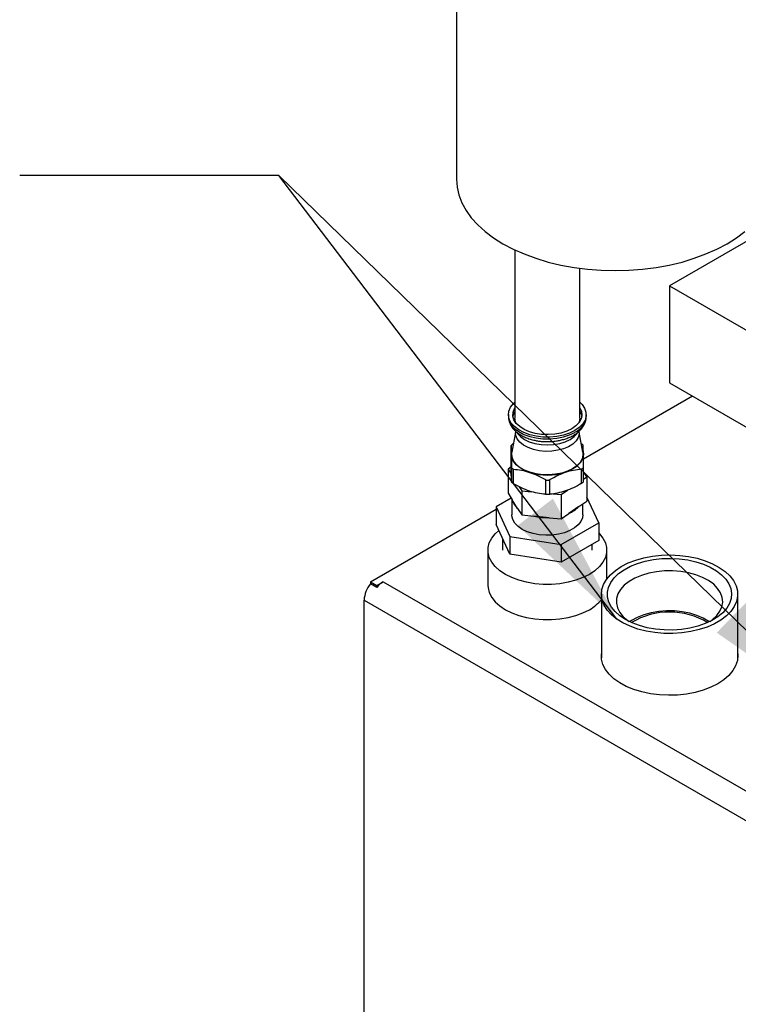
# Model space of a CAD drawing. Header units: inches. Extents: x 3 to 129, y 3 to 99.
# Tile 24 of 32: x 109 to 117, y 70 to 82. Entities that reach past the tile are written whole.
import ezdxf

# ---------------------------------------------------------------- set-up
doc = ezdxf.new("R2010")
doc.units = ezdxf.units.IN
doc.header["$LTSCALE"] = 12
doc.header["$MEASUREMENT"] = 0
doc.layers.add('TEXT', color=140, linetype='Continuous', lineweight=25)
doc.dimstyles.new('SLDDIMSTYLE2', dxfattribs={"dimtxt": 0.18, "dimasz": 1.56, "dimexe": 0, "dimexo": 0.0625, "dimgap": 0, "dimtad": 0, "dimtih": 1, "dimtoh": 1, "dimdec": 0, "dimrnd": 1e-09, "dimzin": 0, "dimdsep": 46, "dimtxsty": 'Standard', "dimsah": 1, "dimcen": 0.09, "dimadec": 0, "dimazin": 0, "dimtfac": 1.56, "dimtdec": 0, "dimtofl": 0, "dimtmove": 0, "dimatfit": 3, "dimfxl": 0, "dimfrac": 2, "dimtolj": 1, "dimtzin": 0, "dimarcsym": 0})

msp = doc.modelspace()

# ---------------------------------------------------------------- linework, layer by layer
for p, q in [((113.697, 84.025), (113.697, 79.871)), ((117.623, 79.48), (116.162, 78.636)), ((114.374, 79.05), (114.374, 77.103)), ((115.124, 77.103), (115.124, 78.839)), ((116.162, 78.636), (118.965, 77.018)), ((116.162, 78.636), (116.162, 77.514)), ((116.162, 77.514), (118.911, 75.926)), ((115.166, 76.633), (116.427, 77.36)), ((114.299, 77.144), (114.299, 77.123)), ((114.299, 77.129), (114.299, 77.123)), ((115.199, 77.123), (115.199, 77.144)), ((114.38, 76.955), (114.38, 76.932)), ((115.118, 76.932), (115.118, 76.954)), ((114.38, 76.943), (114.338, 76.71)), ((115.16, 76.71), (115.118, 76.943)), ((114.331, 76.613), (114.331, 76.782)), ((114.331, 76.539), (114.294, 76.513)), ((114.294, 76.513), (114.294, 76.233)), ((114.294, 76.513), (114.333, 76.452)), ((114.333, 76.538), (114.333, 76.368)), ((114.358, 76.344), (114.358, 76.513)), ((115.142, 76.516), (115.142, 76.346)), ((115.167, 76.371), (115.167, 76.541)), ((114.727, 76.392), (114.727, 76.223)), ((114.777, 76.223), (114.777, 76.392)), ((115.204, 76.423), (115.167, 76.481)), ((115.167, 76.398), (115.204, 76.423)), ((115.204, 76.423), (115.204, 76.143)), ((114.424, 76.309), (114.454, 76.263)), ((114.454, 76.263), (114.454, 75.983)), ((114.454, 76.263), (114.565, 76.252)), ((114.909, 76.218), (114.981, 76.268)), ((114.33, 76.176), (114.155, 76.075)), ((114.294, 76.233), (114.342, 76.156)), ((114.339, 76.162), (114.339, 75.983)), ((114.405, 76.059), (114.342, 76.156)), ((114.812, 76.228), (114.909, 76.218)), ((114.909, 76.218), (114.909, 75.937)), ((115.343, 75.892), (115.204, 76.19)), ((112.701, 75.209), (114.155, 76.049)), ((114.155, 76.075), (114.314, 75.732)), ((114.155, 76.075), (114.155, 75.871)), ((114.405, 76.059), (114.454, 75.983)), ((115.114, 76.08), (114.999, 76)), ((115.114, 76.08), (115.204, 76.143)), ((115.159, 75.983), (115.159, 76.111)), ((114.454, 75.983), (114.592, 75.969)), ((114.77, 75.951), (114.592, 75.969)), ((114.77, 75.951), (114.909, 75.937)), ((114.909, 75.937), (114.999, 76)), ((114.314, 75.528), (114.155, 75.871)), ((114.908, 75.641), (115.343, 75.892)), ((115.343, 75.892), (115.343, 75.687)), ((114.23, 75.71), (114.23, 75.575)), ((114.314, 75.732), (114.908, 75.641)), ((114.314, 75.732), (114.314, 75.528)), ((115.343, 75.687), (114.908, 75.436)), ((114.908, 75.641), (114.908, 75.436)), ((115.268, 75.575), (115.268, 75.644)), ((114.061, 75.575), (114.061, 75.167)), ((114.908, 75.436), (114.314, 75.528)), ((115.436, 75.242), (115.436, 75.575)), ((112.701, 75.209), (112.775, 75.167)), ((112.701, 75.209), (112.701, 75.186)), ((112.775, 75.143), (112.701, 75.186)), ((112.775, 75.167), (112.85, 75.21)), ((112.775, 75.167), (112.775, 75.143)), ((112.85, 75.21), (119.949, 71.111)), ((115.374, 75.065), (115.374, 74.328)), ((116.952, 74.328), (116.952, 75.065)), ((112.627, 74.996), (119.875, 70.812)), ((112.627, 66.662), (112.627, 74.996))]:
    msp.add_line(p, q)
at = {"flags": 128}
for points in [[(113.697, 79.871), (113.704, 79.779), (113.725, 79.687), (113.76, 79.597), (113.808, 79.509), (113.869, 79.424), (113.943, 79.342), (114.029, 79.264), (114.127, 79.19), (114.235, 79.122)], [(114.235, 79.122), (114.353, 79.06), (114.48, 79.004), (114.615, 78.954), (114.757, 78.911), (114.905, 78.876), (115.058, 78.848), (115.214, 78.828), (115.373, 78.816), (115.532, 78.812), (115.692, 78.816), (115.851, 78.828), (116.007, 78.848), (116.16, 78.876), (116.308, 78.911), (116.45, 78.954), (116.585, 79.004), (116.712, 79.06), (116.83, 79.122), (116.938, 79.19), (117.036, 79.264)], [(115.067, 76.96), (115.005, 76.93), (114.935, 76.907), (114.859, 76.892), (114.779, 76.884), (114.698, 76.885), (114.619, 76.895), (114.545, 76.912), (114.476, 76.937), (114.417, 76.968), (114.368, 77.005), (114.331, 77.047), (114.308, 77.091), (114.299, 77.138), (114.304, 77.184), (114.324, 77.229), (114.357, 77.272), (114.374, 77.287)], [(115.124, 77.287), (115.15, 77.262), (115.18, 77.218), (115.196, 77.173), (115.198, 77.126), (115.185, 77.08), (115.159, 77.036), (115.119, 76.996), (115.067, 76.96)], [(115.032, 76.98), (114.973, 76.952), (114.906, 76.931), (114.834, 76.918), (114.758, 76.913), (114.682, 76.916), (114.609, 76.927), (114.541, 76.946), (114.48, 76.973), (114.429, 77.005), (114.389, 77.043), (114.362, 77.084), (114.35, 77.127), (114.352, 77.171), (114.368, 77.214), (114.374, 77.224)], [(115.124, 77.224), (115.143, 77.182), (115.149, 77.138), (115.14, 77.094), (115.117, 77.053), (115.08, 77.014), (115.032, 76.98)], [(115.124, 77.183), (115.143, 77.141), (115.147, 77.123)], [(114.299, 77.123), (114.299, 77.117), (114.308, 77.071), (114.331, 77.026), (114.368, 76.985), (114.417, 76.948), (114.476, 76.916), (114.545, 76.892), (114.619, 76.874), (114.698, 76.865), (114.779, 76.864), (114.859, 76.871), (114.935, 76.887), (115.005, 76.91), (115.067, 76.939)], [(114.388, 77.044), (114.381, 77.061), (114.374, 77.103)], [(115.124, 77.103), (115.117, 77.061), (115.11, 77.044)], [(114.935, 76.748), (114.87, 76.731), (114.799, 76.721), (114.727, 76.719), (114.655, 76.726), (114.588, 76.74), (114.526, 76.762), (114.473, 76.791), (114.43, 76.824), (114.4, 76.862), (114.383, 76.903), (114.38, 76.932)], [(114.393, 76.942), (114.402, 76.927), (114.437, 76.89), (114.484, 76.857), (114.54, 76.83), (114.605, 76.81), (114.676, 76.798), (114.749, 76.793), (114.822, 76.798), (114.892, 76.81), (114.957, 76.83), (115.014, 76.857), (115.061, 76.89), (115.095, 76.927), (115.099, 76.932)], [(115.118, 76.932), (115.117, 76.919), (115.106, 76.878), (115.081, 76.839), (115.043, 76.803), (114.994, 76.773), (114.935, 76.748)], [(114.332, 76.684), (114.335, 76.715), (114.344, 76.743)], [(115.154, 76.743), (115.162, 76.718), (115.166, 76.687)], [(114.542, 76.476), (114.497, 76.494), (114.456, 76.514), (114.42, 76.538), (114.389, 76.564), (114.365, 76.592), (114.347, 76.622), (114.336, 76.653), (114.332, 76.684)], [(115.16, 76.71), (115.161, 76.674), (115.151, 76.631), (115.127, 76.589), (115.09, 76.551), (115.041, 76.517), (114.982, 76.489), (114.916, 76.467), (114.843, 76.453), (114.768, 76.447), (114.692, 76.449), (114.618, 76.459), (114.548, 76.477), (114.485, 76.502), (114.431, 76.533), (114.388, 76.569), (114.357, 76.61), (114.34, 76.653), (114.336, 76.697), (114.338, 76.71)], [(115.166, 76.687), (115.163, 76.656), (115.152, 76.625), (115.135, 76.595), (115.111, 76.566), (115.081, 76.54), (115.045, 76.516), (115.005, 76.495), (114.959, 76.478)], [(115.159, 75.983), (115.155, 75.951), (115.138, 75.908), (115.107, 75.868), (115.064, 75.832), (115.011, 75.801), (114.948, 75.777), (114.879, 75.759), (114.805, 75.749), (114.73, 75.747), (114.655, 75.753), (114.583, 75.767), (114.517, 75.788), (114.459, 75.816), (114.411, 75.85), (114.374, 75.888), (114.35, 75.929), (114.339, 75.973), (114.339, 75.983)], [(114.263, 75.295), (114.198, 75.337), (114.145, 75.385), (114.105, 75.437), (114.077, 75.491), (114.063, 75.547), (114.063, 75.604), (114.077, 75.66), (114.105, 75.714), (114.145, 75.765), (114.186, 75.803)], [(115.343, 75.775), (115.352, 75.765), (115.393, 75.714), (115.421, 75.66), (115.435, 75.604), (115.435, 75.547), (115.421, 75.491), (115.393, 75.437), (115.352, 75.385), (115.299, 75.337), (115.235, 75.295), (115.161, 75.257), (115.078, 75.227), (114.989, 75.203), (114.895, 75.187), (114.798, 75.179), (114.7, 75.179), (114.603, 75.187), (114.509, 75.203), (114.419, 75.227), (114.337, 75.257), (114.263, 75.295)], [(115.605, 75.387), (115.684, 75.427), (115.772, 75.461), (115.867, 75.487), (115.967, 75.506), (116.071, 75.517), (116.176, 75.52), (116.281, 75.515), (116.384, 75.502), (116.483, 75.481), (116.576, 75.453), (116.662, 75.418), (116.739, 75.376), (116.806, 75.329), (116.861, 75.277), (116.904, 75.222), (116.933, 75.163), (116.949, 75.103), (116.951, 75.042), (116.939, 74.982), (116.913, 74.923), (116.873, 74.866), (116.821, 74.814), (116.757, 74.765), (116.682, 74.722), (116.599, 74.685), (116.507, 74.655), (116.409, 74.632), (116.307, 74.617), (116.203, 74.61), (116.097, 74.611), (115.993, 74.62), (115.892, 74.637), (115.795, 74.662), (115.706, 74.694), (115.624, 74.732), (115.552, 74.777), (115.491, 74.826), (115.442, 74.88), (115.406, 74.937), (115.383, 74.997), (115.374, 75.057), (115.379, 75.118), (115.399, 75.178), (115.432, 75.236), (115.478, 75.291), (115.536, 75.341), (115.605, 75.387)], [(115.654, 74.771), (115.589, 74.815), (115.534, 74.864), (115.491, 74.916), (115.462, 74.972), (115.446, 75.029), (115.445, 75.087), (115.457, 75.144), (115.483, 75.2), (115.522, 75.254), (115.574, 75.303), (115.637, 75.348), (115.71, 75.388), (115.793, 75.421), (115.882, 75.447), (115.977, 75.466), (116.075, 75.477), (116.176, 75.48), (116.276, 75.475), (116.373, 75.462), (116.467, 75.441), (116.555, 75.413), (116.635, 75.378), (116.706, 75.337), (116.766, 75.291), (116.815, 75.24), (116.851, 75.186), (116.873, 75.13), (116.882, 75.072), (116.877, 75.014), (116.858, 74.958), (116.825, 74.903), (116.78, 74.851), (116.722, 74.804), (116.654, 74.761), (116.576, 74.725), (116.49, 74.695), (116.397, 74.672), (116.3, 74.657), (116.201, 74.65), (116.1, 74.651), (116.001, 74.66), (115.905, 74.677), (115.814, 74.702), (115.73, 74.733), (115.654, 74.771)], [(116.632, 74.75), (116.66, 74.771), (116.71, 74.817), (116.747, 74.867), (116.77, 74.92), (116.779, 74.974), (116.774, 75.028), (116.754, 75.082), (116.72, 75.133), (116.674, 75.18), (116.615, 75.223), (116.546, 75.26), (116.468, 75.29), (116.382, 75.313), (116.292, 75.329), (116.198, 75.336), (116.104, 75.335), (116.011, 75.326), (115.922, 75.308), (115.838, 75.283), (115.762, 75.251), (115.695, 75.212), (115.639, 75.168), (115.596, 75.12), (115.566, 75.069), (115.55, 75.015), (115.548, 74.96), (115.56, 74.906), (115.587, 74.854), (115.627, 74.805), (115.68, 74.76), (115.694, 74.75)], [(114.061, 75.167), (114.063, 75.139), (114.077, 75.083), (114.105, 75.028), (114.145, 74.977), (114.198, 74.929), (114.263, 74.886), (114.337, 74.849), (114.419, 74.819), (114.509, 74.795), (114.603, 74.779), (114.7, 74.771), (114.798, 74.771), (114.895, 74.779), (114.989, 74.795), (115.078, 74.819), (115.161, 74.849), (115.235, 74.886)], [(116.626, 74.746), (116.618, 74.751), (116.553, 74.789), (116.479, 74.82), (116.398, 74.845), (116.311, 74.862), (116.22, 74.871), (116.129, 74.872), (116.038, 74.865), (115.95, 74.85), (115.867, 74.827), (115.79, 74.797), (115.723, 74.761), (115.7, 74.746)], [(116.722, 74.028), (116.642, 73.988), (116.554, 73.954), (116.459, 73.928), (116.359, 73.909), (116.255, 73.898), (116.15, 73.895), (116.045, 73.9), (115.942, 73.913), (115.842, 73.934), (115.749, 73.962), (115.663, 73.997), (115.586, 74.039), (115.519, 74.086), (115.464, 74.138), (115.421, 74.194), (115.392, 74.252), (115.376, 74.312), (115.374, 74.373), (115.374, 74.373)], [(116.952, 74.373), (116.953, 74.358), (116.948, 74.297), (116.928, 74.237), (116.895, 74.18), (116.849, 74.125), (116.791, 74.074), (116.722, 74.028)]]:
    msp.add_lwpolyline(points, dxfattribs=at)
for centre, radius, start, end in [((114.503, 77.098), 0.154, 146.6, 170.6943), ((114.98, 77.141), 0.219, 293.2924, 355.3875), ((114.749, 77.129), 0.685, 252.4756, 287.9252), ((114.527, 76.206), 0.191, 194.9341, 230.2575), ((114.87, 76.308), 0.333, 292.6482, 316.9022), ((114.748, 76.634), 0.683, 256.8477, 271.8349), ((112.949, 74.981), 0.321, 140.3719, 177.3696), ((112.991, 74.976), 0.273, 121.1203, 142.1819), ((115.006, 75.303), 0.476, 298.774, 320.6765), ((116.163, 74.012), 0.847, 58.4453, 121.2139)]:
    msp.add_arc(centre, radius, start, end)
for points, knots in [([(114.3, 77.13), (114.299, 77.128), (114.297, 77.108), (114.304, 77.073), (114.321, 77.026), (114.349, 76.983), (114.387, 76.945), (114.431, 76.913), (114.481, 76.886), (114.535, 76.864), (114.587, 76.85), (114.635, 76.84), (114.687, 76.833), (114.725, 76.832), (114.749, 76.832)], [0, 0, 0, 0, 0.015865, 0.112666, 0.205606, 0.301125, 0.398318, 0.49492, 0.58878, 0.678057, 0.768824, 0.835227, 0.89828, 1, 1, 1, 1]), ([(114.749, 76.832), (114.774, 76.832), (114.809, 76.833), (114.86, 76.84), (114.903, 76.848), (114.951, 76.861), (114.999, 76.878), (115.044, 76.9), (115.086, 76.926), (115.124, 76.958), (115.155, 76.993), (115.179, 77.033), (115.195, 77.074), (115.197, 77.103), (115.198, 77.115)], [0, 0, 0, 0, 0.11192, 0.157531, 0.232673, 0.309838, 0.391872, 0.47672, 0.563735, 0.652362, 0.742032, 0.832418, 0.923824, 1, 1, 1, 1]), ([(114.331, 76.782), (114.33, 76.784), (114.331, 76.786), (114.333, 76.79), (114.335, 76.792), (114.339, 76.796), (114.342, 76.799), (114.348, 76.803), (114.352, 76.805), (114.355, 76.808)], [0, 0, 0, 0, 0.25, 0.25, 0.5, 0.5, 0.75, 0.75, 1, 1, 1, 1]), ([(114.331, 76.782), (114.331, 76.77), (114.331, 76.756), (114.331, 76.723), (114.332, 76.705), (114.332, 76.684)], [0, 0, 0, 0, 0.5, 0.5, 1, 1, 1, 1]), ([(115.165, 76.785), (115.164, 76.787), (115.163, 76.791), (115.156, 76.799), (115.148, 76.805), (115.143, 76.808), (115.142, 76.809)], [0, 0, 0, 0, 0.311526, 0.623573, 0.926483, 1, 1, 1, 1]), ([(115.166, 76.687), (115.166, 76.708), (115.165, 76.726), (115.165, 76.759), (115.165, 76.773), (115.165, 76.785)], [0, 0, 0, 0, 0.5, 0.5, 1, 1, 1, 1]), ([(114.332, 76.467), (114.332, 76.488), (114.331, 76.51), (114.331, 76.559), (114.331, 76.586), (114.331, 76.613)], [0, 0, 0, 0, 0.5, 0.5, 1, 1, 1, 1]), ([(114.332, 76.684), (114.332, 76.663), (114.332, 76.64), (114.333, 76.591), (114.333, 76.565), (114.333, 76.538)], [0, 0, 0, 0, 0.5, 0.5, 1, 1, 1, 1]), ([(115.167, 76.541), (115.167, 76.568), (115.167, 76.594), (115.166, 76.643), (115.166, 76.666), (115.166, 76.687)], [0, 0, 0, 0, 0.5, 0.5, 1, 1, 1, 1]), ([(114.358, 76.513), (114.355, 76.513), (114.351, 76.514), (114.345, 76.517), (114.342, 76.518), (114.338, 76.523), (114.336, 76.525), (114.334, 76.531), (114.333, 76.534), (114.333, 76.538)], [0, 0, 0, 0, 0.25, 0.25, 0.5, 0.5, 0.75, 0.75, 1, 1, 1, 1]), ([(114.358, 76.513), (114.389, 76.51), (114.419, 76.506), (114.48, 76.495), (114.511, 76.487), (114.542, 76.476)], [0, 0, 0, 0, 0.5, 0.5, 1, 1, 1, 1]), ([(114.959, 76.478), (114.991, 76.488), (115.021, 76.496), (115.082, 76.509), (115.112, 76.513), (115.142, 76.516)], [0, 0, 0, 0, 0.5, 0.5, 1, 1, 1, 1]), ([(115.142, 76.516), (115.146, 76.516), (115.149, 76.517), (115.156, 76.519), (115.158, 76.521), (115.163, 76.526), (115.164, 76.528), (115.167, 76.534), (115.167, 76.537), (115.167, 76.541)], [0, 0, 0, 0, 0.25, 0.25, 0.5, 0.5, 0.75, 0.75, 1, 1, 1, 1]), ([(114.333, 76.368), (114.333, 76.381), (114.333, 76.395), (114.332, 76.428), (114.332, 76.446), (114.332, 76.467)], [0, 0, 0, 0, 0.5, 0.5, 1, 1, 1, 1]), ([(114.542, 76.476), (114.574, 76.466), (114.605, 76.454), (114.666, 76.425), (114.696, 76.409), (114.727, 76.392)], [0, 0, 0, 0, 0.5, 0.5, 1, 1, 1, 1]), ([(114.727, 76.392), (114.73, 76.39), (114.734, 76.388), (114.743, 76.386), (114.747, 76.385), (114.756, 76.385), (114.76, 76.386), (114.769, 76.388), (114.773, 76.39), (114.777, 76.392)], [0, 0, 0, 0, 0.25, 0.25, 0.5, 0.5, 0.75, 0.75, 1, 1, 1, 1]), ([(114.777, 76.392), (114.807, 76.41), (114.837, 76.426), (114.898, 76.455), (114.928, 76.467), (114.959, 76.478)], [0, 0, 0, 0, 0.5, 0.5, 1, 1, 1, 1]), ([(114.333, 76.368), (114.333, 76.367), (114.334, 76.365), (114.336, 76.361), (114.338, 76.359), (114.342, 76.355), (114.345, 76.352), (114.351, 76.348), (114.355, 76.346), (114.358, 76.344)], [0, 0, 0, 0, 0.25, 0.25, 0.5, 0.5, 0.75, 0.75, 1, 1, 1, 1]), ([(114.542, 76.259), (114.511, 76.269), (114.48, 76.282), (114.419, 76.31), (114.389, 76.326), (114.358, 76.344)], [0, 0, 0, 0, 0.5, 0.5, 1, 1, 1, 1]), ([(114.959, 76.261), (114.928, 76.25), (114.898, 76.242), (114.837, 76.23), (114.807, 76.225), (114.777, 76.223)], [0, 0, 0, 0, 0.5, 0.5, 1, 1, 1, 1]), ([(115.142, 76.346), (115.112, 76.329), (115.082, 76.313), (115.021, 76.284), (114.991, 76.271), (114.959, 76.261)], [0, 0, 0, 0, 0.5, 0.5, 1, 1, 1, 1]), ([(115.142, 76.346), (115.146, 76.348), (115.149, 76.351), (115.156, 76.355), (115.158, 76.358), (115.163, 76.362), (115.164, 76.364), (115.167, 76.368), (115.167, 76.37), (115.167, 76.371)], [0, 0, 0, 0, 0.25, 0.25, 0.5, 0.5, 0.75, 0.75, 1, 1, 1, 1]), ([(114.727, 76.223), (114.696, 76.225), (114.666, 76.229), (114.605, 76.241), (114.574, 76.249), (114.542, 76.259)], [0, 0, 0, 0, 0.5, 0.5, 1, 1, 1, 1]), ([(114.727, 76.223), (114.73, 76.222), (114.734, 76.222), (114.743, 76.222), (114.747, 76.222), (114.756, 76.222), (114.76, 76.222), (114.769, 76.222), (114.773, 76.222), (114.777, 76.223)], [0, 0, 0, 0, 0.25, 0.25, 0.5, 0.5, 0.75, 0.75, 1, 1, 1, 1])]:
    msp.add_open_spline(points, degree=3, knots=knots)

# ---------------------------------------------------------------- leaders
at = {"layer": 'TEXT'}
for points in [[(115.555, 74.775), (111.642, 79.913), (108.642, 79.913)], [(118.006, 73.715), (111.642, 79.913), (108.642, 79.913)]]:
    msp.add_leader(points, dimstyle='SLDDIMSTYLE2', dxfattribs=at)

doc.saveas('drawing.dxf')
